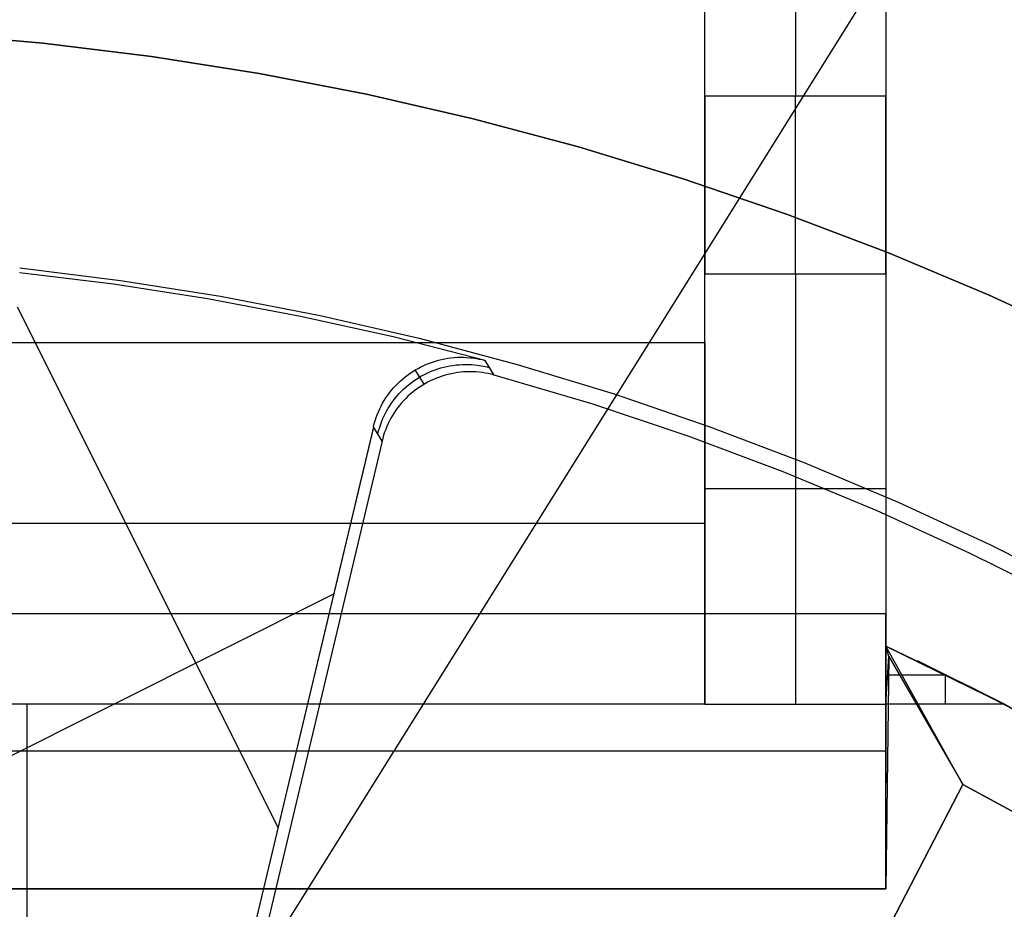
# Model space of a CAD drawing. Header units: millimetres. Extents: x 6038 to 7358, y -8545 to -7225.
# Tile 156 of 256: x 6702 to 6713, y -7859 to -7850. Entities that reach past the tile are written whole.
import ezdxf

# ---------------------------------------------------------------- set-up
doc = ezdxf.new("R2010")
doc.units = ezdxf.units.MM
doc.layers.add('color', color=7, linetype='Continuous')
doc.layers.add('luz', color=7, linetype='Continuous')

msp = doc.modelspace()

# ---------------------------------------------------------------- linework, layer by layer
at = {"color": 7, "true_color": 0xffffff}
for p, q in [((6711.316, -7830.167, 261.059), (6711.316, -7856.167, 261.059)), ((6711.316, -7830.167, 261.059), (6711.316, -7856.167, 261.059)), ((6709.316, -7853.167, 258.059), (6709.316, -7841.167, 258.059)), ((6709.316, -7853.167, 258.059), (6709.316, -7841.167, 258.059)), ((6709.316, -7850.442, 238.059), (6709.316, -7845.167, 238.059)), ((6709.316, -7850.442, 238.059), (6709.316, -7845.167, 238.059)), ((6710.316, -7845.167, 238.059), (6710.316, -7850.442, 238.059)), ((6711.316, -7845.167, 238.059), (6711.316, -7850.442, 238.059)), ((6711.316, -7845.167, 238.059), (6711.316, -7850.442, 238.059)), ((6709.316, -7850.442, 238.059), (6709.316, -7850.511, 238.058)), ((6711.316, -7850.442, 238.059), (6709.316, -7850.442, 238.059)), ((6711.316, -7850.442, 238.059), (6709.316, -7850.442, 238.059)), ((6709.316, -7850.442, 238.059), (6709.316, -7850.511, 238.058)), ((6710.316, -7850.511, 238.058), (6710.316, -7850.442, 238.059)), ((6711.316, -7850.511, 238.058), (6711.316, -7850.442, 238.059)), ((6711.316, -7850.511, 238.058), (6711.316, -7850.442, 238.059)), ((6709.316, -7850.511, 238.058), (6709.316, -7850.58, 238.055)), ((6709.316, -7850.511, 238.058), (6709.316, -7850.58, 238.055)), ((6709.316, -7850.58, 238.055), (6709.316, -7850.648, 238.049)), ((6709.316, -7850.58, 238.055), (6709.316, -7850.648, 238.049)), ((6710.316, -7850.58, 238.055), (6710.316, -7850.511, 238.058)), ((6710.316, -7850.648, 238.049), (6710.316, -7850.58, 238.055)), ((6711.316, -7850.58, 238.055), (6711.316, -7850.511, 238.058)), ((6711.316, -7850.58, 238.055), (6711.316, -7850.511, 238.058)), ((6711.316, -7850.648, 238.049), (6711.316, -7850.58, 238.055)), ((6711.316, -7850.648, 238.049), (6711.316, -7850.58, 238.055)), ((6709.316, -7850.648, 238.049), (6709.316, -7850.717, 238.04)), ((6709.316, -7850.648, 238.049), (6709.316, -7850.717, 238.04)), ((6710.316, -7850.717, 238.04), (6710.316, -7850.648, 238.049)), ((6711.316, -7850.717, 238.04), (6711.316, -7850.648, 238.049)), ((6711.316, -7850.717, 238.04), (6711.316, -7850.648, 238.049)), ((6709.316, -7850.717, 238.04), (6709.316, -7850.785, 238.03)), ((6709.316, -7850.717, 238.04), (6709.316, -7850.785, 238.03)), ((6709.316, -7850.785, 238.03), (6709.316, -7850.853, 238.017)), ((6709.316, -7850.785, 238.03), (6709.316, -7850.853, 238.017)), ((6710.316, -7850.785, 238.03), (6710.316, -7850.717, 238.04)), ((6710.316, -7850.853, 238.017), (6710.316, -7850.785, 238.03)), ((6711.316, -7850.785, 238.03), (6711.316, -7850.717, 238.04)), ((6711.316, -7850.785, 238.03), (6711.316, -7850.717, 238.04)), ((6711.316, -7850.853, 238.017), (6711.316, -7850.785, 238.03)), ((6711.316, -7850.853, 238.017), (6711.316, -7850.785, 238.03)), ((6709.316, -7850.853, 238.017), (6709.316, -7850.92, 238.002)), ((6709.316, -7850.853, 238.017), (6709.316, -7850.92, 238.002)), ((6710.316, -7850.92, 238.002), (6710.316, -7850.853, 238.017)), ((6711.316, -7850.92, 238.002), (6711.316, -7850.853, 238.017)), ((6711.316, -7850.92, 238.002), (6711.316, -7850.853, 238.017)), ((6709.316, -7850.92, 238.002), (6709.316, -7850.986, 237.984)), ((6709.316, -7850.92, 238.002), (6709.316, -7850.986, 237.984)), ((6709.316, -7850.986, 237.984), (6709.316, -7851.052, 237.964)), ((6709.316, -7850.986, 237.984), (6709.316, -7851.052, 237.964)), ((6710.316, -7850.986, 237.984), (6710.316, -7850.92, 238.002)), ((6710.316, -7851.052, 237.964), (6710.316, -7850.986, 237.984)), ((6711.316, -7850.986, 237.984), (6711.316, -7850.92, 238.002)), ((6711.316, -7850.986, 237.984), (6711.316, -7850.92, 238.002)), ((6711.316, -7851.052, 237.964), (6711.316, -7850.986, 237.984)), ((6711.316, -7851.052, 237.964), (6711.316, -7850.986, 237.984)), ((6709.316, -7851.052, 237.964), (6709.316, -7851.118, 237.942)), ((6709.316, -7851.052, 237.964), (6709.316, -7851.118, 237.942)), ((6709.316, -7851.118, 237.942), (6709.316, -7851.182, 237.918)), ((6709.316, -7851.118, 237.942), (6709.316, -7851.182, 237.918)), ((6710.316, -7851.118, 237.942), (6710.316, -7851.052, 237.964)), ((6710.316, -7851.182, 237.918), (6710.316, -7851.118, 237.942)), ((6711.316, -7851.118, 237.942), (6711.316, -7851.052, 237.964)), ((6711.316, -7851.118, 237.942), (6711.316, -7851.052, 237.964)), ((6711.316, -7851.182, 237.918), (6711.316, -7851.118, 237.942)), ((6711.316, -7851.182, 237.918), (6711.316, -7851.118, 237.942)), ((6709.316, -7851.182, 237.918), (6709.316, -7851.246, 237.891)), ((6709.316, -7851.182, 237.918), (6709.316, -7851.246, 237.891)), ((6710.316, -7851.246, 237.891), (6710.316, -7851.182, 237.918)), ((6711.316, -7851.246, 237.891), (6711.316, -7851.182, 237.918)), ((6711.316, -7851.246, 237.891), (6711.316, -7851.182, 237.918)), ((6709.316, -7851.246, 237.891), (6709.316, -7851.308, 237.862)), ((6709.316, -7851.246, 237.891), (6709.316, -7851.308, 237.862)), ((6709.316, -7851.308, 237.862), (6709.316, -7851.37, 237.831)), ((6709.316, -7851.308, 237.862), (6709.316, -7851.37, 237.831)), ((6710.316, -7851.308, 237.862), (6710.316, -7851.246, 237.891)), ((6710.316, -7851.37, 237.831), (6710.316, -7851.308, 237.862)), ((6711.316, -7851.308, 237.862), (6711.316, -7851.246, 237.891)), ((6711.316, -7851.308, 237.862), (6711.316, -7851.246, 237.891)), ((6711.316, -7851.37, 237.831), (6711.316, -7851.308, 237.862)), ((6711.316, -7851.37, 237.831), (6711.316, -7851.308, 237.862)), ((6709.316, -7851.37, 237.831), (6709.316, -7851.43, 237.798)), ((6709.316, -7851.37, 237.831), (6709.316, -7851.43, 237.798)), ((6709.316, -7851.43, 237.798), (6709.316, -7851.49, 237.763)), ((6709.316, -7851.43, 237.798), (6709.316, -7851.49, 237.763)), ((6710.316, -7851.43, 237.798), (6710.316, -7851.37, 237.831)), ((6710.316, -7851.49, 237.763), (6710.316, -7851.43, 237.798)), ((6711.316, -7851.43, 237.798), (6711.316, -7851.37, 237.831)), ((6711.316, -7851.43, 237.798), (6711.316, -7851.37, 237.831)), ((6711.316, -7851.49, 237.763), (6711.316, -7851.43, 237.798)), ((6711.316, -7851.49, 237.763), (6711.316, -7851.43, 237.798)), ((6709.316, -7851.49, 237.763), (6709.316, -7851.548, 237.726)), ((6709.316, -7851.49, 237.763), (6709.316, -7851.548, 237.726)), ((6709.316, -7851.548, 237.726), (6709.316, -7851.604, 237.687)), ((6709.316, -7851.548, 237.726), (6709.316, -7851.604, 237.687)), ((6710.316, -7851.548, 237.726), (6710.316, -7851.49, 237.763)), ((6710.316, -7851.604, 237.687), (6710.316, -7851.548, 237.726)), ((6711.316, -7851.548, 237.726), (6711.316, -7851.49, 237.763)), ((6711.316, -7851.548, 237.726), (6711.316, -7851.49, 237.763)), ((6711.316, -7851.604, 237.687), (6711.316, -7851.548, 237.726)), ((6711.316, -7851.604, 237.687), (6711.316, -7851.548, 237.726)), ((6709.316, -7851.604, 237.687), (6709.316, -7851.66, 237.646)), ((6709.316, -7851.604, 237.687), (6709.316, -7851.66, 237.646)), ((6709.316, -7851.66, 237.646), (6709.316, -7851.714, 237.603)), ((6709.316, -7851.66, 237.646), (6709.316, -7851.714, 237.603)), ((6710.316, -7851.66, 237.646), (6710.316, -7851.604, 237.687)), ((6710.316, -7851.714, 237.603), (6710.316, -7851.66, 237.646)), ((6711.316, -7851.66, 237.646), (6711.316, -7851.604, 237.687)), ((6711.316, -7851.66, 237.646), (6711.316, -7851.604, 237.687)), ((6711.316, -7851.714, 237.603), (6711.316, -7851.66, 237.646)), ((6711.316, -7851.714, 237.603), (6711.316, -7851.66, 237.646)), ((6709.316, -7851.714, 237.603), (6709.316, -7851.766, 237.559)), ((6709.316, -7851.714, 237.603), (6709.316, -7851.766, 237.559)), ((6709.316, -7851.766, 237.559), (6709.316, -7851.817, 237.512)), ((6709.316, -7851.766, 237.559), (6709.316, -7851.817, 237.512)), ((6710.316, -7851.766, 237.559), (6710.316, -7851.714, 237.603)), ((6710.316, -7851.817, 237.512), (6710.316, -7851.766, 237.559)), ((6711.316, -7851.766, 237.559), (6711.316, -7851.714, 237.603)), ((6711.316, -7851.766, 237.559), (6711.316, -7851.714, 237.603)), ((6711.316, -7851.817, 237.512), (6711.316, -7851.766, 237.559)), ((6711.316, -7851.817, 237.512), (6711.316, -7851.766, 237.559)), ((6709.316, -7851.817, 237.512), (6709.316, -7851.866, 237.464)), ((6709.316, -7851.817, 237.512), (6709.316, -7851.866, 237.464)), ((6709.316, -7851.866, 237.464), (6709.316, -7851.914, 237.414)), ((6709.316, -7851.866, 237.464), (6709.316, -7851.914, 237.414)), ((6710.316, -7851.866, 237.464), (6710.316, -7851.817, 237.512)), ((6710.316, -7851.914, 237.414), (6710.316, -7851.866, 237.464)), ((6711.316, -7851.866, 237.464), (6711.316, -7851.817, 237.512)), ((6711.316, -7851.866, 237.464), (6711.316, -7851.817, 237.512)), ((6711.316, -7851.914, 237.414), (6711.316, -7851.866, 237.464)), ((6711.316, -7851.914, 237.414), (6711.316, -7851.866, 237.464)), ((6709.316, -7851.914, 237.414), (6709.316, -7851.959, 237.362)), ((6709.316, -7851.914, 237.414), (6709.316, -7851.959, 237.362)), ((6709.316, -7851.959, 237.362), (6709.316, -7852.003, 237.309)), ((6709.316, -7851.959, 237.362), (6709.316, -7852.003, 237.309)), ((6710.316, -7851.959, 237.362), (6710.316, -7851.914, 237.414)), ((6710.316, -7852.003, 237.309), (6710.316, -7851.959, 237.362)), ((6711.316, -7851.959, 237.362), (6711.316, -7851.914, 237.414)), ((6711.316, -7851.959, 237.362), (6711.316, -7851.914, 237.414)), ((6711.316, -7852.003, 237.309), (6711.316, -7851.959, 237.362)), ((6711.316, -7852.003, 237.309), (6711.316, -7851.959, 237.362)), ((6709.316, -7852.003, 237.309), (6709.316, -7852.046, 237.255)), ((6709.316, -7852.003, 237.309), (6709.316, -7852.046, 237.255)), ((6709.316, -7852.046, 237.255), (6709.316, -7852.086, 237.199)), ((6709.316, -7852.046, 237.255), (6709.316, -7852.086, 237.199)), ((6709.316, -7852.086, 237.199), (6709.316, -7852.124, 237.142)), ((6709.316, -7852.086, 237.199), (6709.316, -7852.124, 237.142)), ((6710.316, -7852.046, 237.255), (6710.316, -7852.003, 237.309)), ((6710.316, -7852.086, 237.199), (6710.316, -7852.046, 237.255)), ((6710.316, -7852.124, 237.142), (6710.316, -7852.086, 237.199)), ((6711.316, -7852.046, 237.255), (6711.316, -7852.003, 237.309)), ((6711.316, -7852.046, 237.255), (6711.316, -7852.003, 237.309)), ((6711.316, -7852.086, 237.199), (6711.316, -7852.046, 237.255)), ((6711.316, -7852.086, 237.199), (6711.316, -7852.046, 237.255)), ((6711.316, -7852.124, 237.142), (6711.316, -7852.086, 237.199)), ((6711.316, -7852.124, 237.142), (6711.316, -7852.086, 237.199)), ((6709.316, -7852.124, 237.142), (6709.316, -7852.16, 237.083)), ((6709.316, -7852.124, 237.142), (6709.316, -7852.16, 237.083)), ((6709.316, -7852.16, 237.083), (6709.316, -7852.195, 237.023)), ((6709.316, -7852.16, 237.083), (6709.316, -7852.195, 237.023)), ((6709.316, -7852.195, 237.023), (6709.316, -7852.227, 236.962)), ((6709.316, -7852.195, 237.023), (6709.316, -7852.227, 236.962)), ((6710.316, -7852.16, 237.083), (6710.316, -7852.124, 237.142)), ((6710.316, -7852.195, 237.023), (6710.316, -7852.16, 237.083)), ((6710.316, -7852.227, 236.962), (6710.316, -7852.195, 237.023)), ((6711.316, -7852.16, 237.083), (6711.316, -7852.124, 237.142)), ((6711.316, -7852.16, 237.083), (6711.316, -7852.124, 237.142)), ((6711.316, -7852.195, 237.023), (6711.316, -7852.16, 237.083)), ((6711.316, -7852.195, 237.023), (6711.316, -7852.16, 237.083)), ((6711.316, -7852.227, 236.962), (6711.316, -7852.195, 237.023)), ((6711.316, -7852.227, 236.962), (6711.316, -7852.195, 237.023)), ((6709.316, -7852.227, 236.962), (6709.316, -7852.257, 236.9)), ((6709.316, -7852.227, 236.962), (6709.316, -7852.257, 236.9)), ((6709.316, -7852.257, 236.9), (6709.316, -7852.285, 236.837)), ((6709.316, -7852.257, 236.9), (6709.316, -7852.285, 236.837)), ((6709.316, -7852.285, 236.837), (6709.316, -7852.31, 236.774)), ((6709.316, -7852.285, 236.837), (6709.316, -7852.31, 236.774)), ((6709.316, -7852.31, 236.774), (6709.316, -7852.334, 236.709)), ((6709.316, -7852.31, 236.774), (6709.316, -7852.334, 236.709)), ((6710.316, -7852.257, 236.9), (6710.316, -7852.227, 236.962)), ((6710.316, -7852.285, 236.837), (6710.316, -7852.257, 236.9)), ((6710.316, -7852.31, 236.774), (6710.316, -7852.285, 236.837)), ((6710.316, -7852.334, 236.709), (6710.316, -7852.31, 236.774)), ((6711.316, -7852.257, 236.9), (6711.316, -7852.227, 236.962)), ((6711.316, -7852.257, 236.9), (6711.316, -7852.227, 236.962)), ((6711.316, -7852.285, 236.837), (6711.316, -7852.257, 236.9)), ((6711.316, -7852.285, 236.837), (6711.316, -7852.257, 236.9)), ((6711.316, -7852.31, 236.774), (6711.316, -7852.285, 236.837)), ((6711.316, -7852.31, 236.774), (6711.316, -7852.285, 236.837)), ((6711.316, -7852.334, 236.709), (6711.316, -7852.31, 236.774)), ((6711.316, -7852.334, 236.709), (6711.316, -7852.31, 236.774)), ((6709.316, -7852.334, 236.709), (6709.316, -7852.355, 236.643)), ((6709.316, -7852.334, 236.709), (6709.316, -7852.355, 236.643)), ((6709.316, -7852.355, 236.643), (6709.316, -7852.374, 236.577)), ((6709.316, -7852.355, 236.643), (6709.316, -7852.374, 236.577)), ((6709.316, -7852.374, 236.577), (6709.316, -7852.391, 236.51)), ((6709.316, -7852.374, 236.577), (6709.316, -7852.391, 236.51)), ((6709.316, -7852.391, 236.51), (6709.316, -7852.405, 236.443)), ((6709.316, -7852.391, 236.51), (6709.316, -7852.405, 236.443)), ((6709.316, -7852.405, 236.443), (6711.316, -7852.405, 236.443)), ((6709.316, -7857.167, 212.059), (6709.316, -7852.405, 236.443)), ((6709.316, -7852.405, 236.443), (6711.316, -7852.405, 236.443)), ((6709.316, -7857.167, 212.059), (6709.316, -7852.405, 236.443)), ((6710.316, -7852.355, 236.643), (6710.316, -7852.334, 236.709)), ((6710.316, -7852.374, 236.577), (6710.316, -7852.355, 236.643)), ((6710.316, -7852.391, 236.51), (6710.316, -7852.374, 236.577)), ((6710.316, -7852.405, 236.443), (6710.316, -7852.391, 236.51)), ((6710.316, -7852.405, 236.443), (6710.316, -7857.167, 212.059)), ((6711.316, -7852.355, 236.643), (6711.316, -7852.334, 236.709)), ((6711.316, -7852.355, 236.643), (6711.316, -7852.334, 236.709)), ((6711.316, -7852.374, 236.577), (6711.316, -7852.355, 236.643)), ((6711.316, -7852.374, 236.577), (6711.316, -7852.355, 236.643)), ((6711.316, -7852.391, 236.51), (6711.316, -7852.374, 236.577)), ((6711.316, -7852.391, 236.51), (6711.316, -7852.374, 236.577)), ((6711.316, -7852.379, 236.559), (6711.316, -7858.036, 236.559)), ((6711.316, -7852.405, 236.443), (6711.316, -7852.391, 236.51)), ((6711.316, -7852.405, 236.443), (6711.316, -7852.391, 236.51)), ((6711.316, -7852.405, 236.443), (6711.316, -7857.167, 212.059)), ((6711.316, -7852.405, 236.443), (6711.316, -7857.167, 212.059)), ((6709.316, -7855.167, 235.059), (6709.316, -7852.675, 235.059)), ((6687.316, -7853.167, 258.059), (6709.316, -7853.167, 258.059)), ((6687.316, -7853.167, 258.059), (6709.316, -7853.167, 258.059)), ((6709.316, -7853.167, 258.059), (6709.316, -7857.167, 212.059)), ((6709.316, -7853.167, 258.059), (6709.316, -7857.167, 212.059)), ((6711.316, -7854.786, 224.251), (6709.316, -7854.786, 224.251)), ((6709.316, -7855.167, 235.059), (6687.316, -7855.167, 235.059)), ((6711.316, -7856.167, 258.059), (6685.316, -7856.167, 258.059)), ((6711.316, -7856.167, 258.059), (6685.316, -7856.167, 258.059)), ((6711.316, -7856.167, 261.059), (6685.316, -7856.167, 261.059)), ((6711.316, -7856.167, 259.559), (6685.316, -7856.167, 259.559)), ((6711.316, -7856.167, 261.059), (6685.316, -7856.167, 261.059)), ((6711.316, -7859.21, 223.059), (6711.316, -7856.167, 258.059)), ((6711.316, -7856.167, 258.059), (6711.316, -7856.167, 261.059)), ((6711.316, -7859.21, 223.059), (6711.316, -7856.167, 258.059)), ((6711.316, -7856.167, 258.059), (6711.316, -7856.167, 261.059)), ((6711.35, -7856.641, 218.061), (6711.316, -7856.524, 219.448)), ((6711.316, -7856.524, 219.448), (6712.625, -7857.167, 212.059)), ((6711.35, -7856.641, 218.061), (6711.316, -7856.524, 219.448)), ((6712.169, -7858.056, 223.059), (6711.316, -7856.524, 223.059)), ((6711.316, -7856.524, 223.059), (6711.316, -7856.524, 219.448)), ((6712.169, -7858.056, 220.559), (6711.316, -7856.524, 220.559)), ((6712.169, -7858.056, 223.059), (6711.316, -7856.524, 223.059)), ((6712.279, -7856.989, 223.059), (6711.316, -7856.524, 223.059)), ((6711.316, -7856.524, 219.448), (6712.625, -7857.167, 212.059)), ((6711.316, -7856.524, 223.059), (6711.316, -7856.524, 219.448)), ((6712.279, -7856.989, 223.059), (6711.316, -7856.524, 223.059)), ((6711.316, -7857.167, 212.059), (6711.35, -7856.641, 218.061)), ((6711.35, -7856.641, 218.061), (6711.316, -7859.21, 218.059)), ((6711.316, -7857.167, 212.059), (6711.35, -7856.641, 218.061)), ((6711.35, -7856.641, 218.061), (6711.316, -7859.21, 218.059)), ((6711.35, -7856.641, 218.061), (6712.169, -7858.056, 218.059)), ((6711.35, -7856.641, 218.061), (6712.169, -7858.056, 218.059)), ((6712.627, -7857.167, 217.559), (6711.666, -7856.688, 217.559)), ((6711.99, -7856.845, 215.754), (6711.337, -7856.845, 215.754)), ((6711.971, -7856.836, 215.864), (6711.971, -7857.167, 212.059)), ((6713.225, -7857.487, 223.059), (6712.279, -7856.989, 223.059)), ((6713.225, -7857.487, 223.059), (6712.279, -7856.989, 223.059)), ((6709.316, -7857.167, 212.059), (6687.316, -7857.167, 212.059)), ((6709.316, -7857.167, 212.059), (6687.316, -7857.167, 212.059)), ((6701.816, -7857.167, 212.059), (6701.816, -7861.934, 212.059)), ((6709.316, -7857.167, 212.059), (6711.316, -7857.167, 212.059)), ((6709.316, -7857.167, 212.059), (6711.316, -7857.167, 212.059)), ((6712.625, -7857.167, 212.059), (6711.316, -7857.167, 212.059)), ((6712.625, -7857.167, 212.059), (6711.316, -7857.167, 212.059)), ((6713.569, -7857.679, 212.059), (6712.625, -7857.167, 212.059)), ((6713.569, -7857.679, 212.059), (6712.625, -7857.167, 212.059)), ((6711.743, -7857.29, 223.059), (6711.743, -7857.29, 218.06)), ((6711.316, -7857.688, 240.559), (6685.316, -7857.688, 240.559)), ((6712.169, -7858.056, 218.059), (6710.322, -7861.604, 218.059)), ((6710.322, -7861.604, 216.059), (6712.169, -7858.056, 216.059)), ((6712.169, -7858.056, 217.059), (6710.322, -7861.604, 217.059)), ((6712.169, -7858.056, 218.059), (6710.322, -7861.604, 218.059)), ((6712.169, -7858.056, 218.059), (6712.169, -7858.056, 223.059)), ((6712.169, -7858.056, 216.059), (6712.169, -7858.056, 218.059)), ((6712.169, -7858.056, 218.059), (6712.169, -7858.056, 223.059)), ((6712.169, -7858.056, 216.059), (6712.169, -7858.056, 218.059)), ((6713.082, -7858.552, 216.059), (6712.169, -7858.056, 216.059)), ((6712.169, -7858.056, 223.059), (6713.082, -7858.552, 223.059)), ((6712.169, -7858.056, 219.559), (6713.082, -7858.552, 219.559)), ((6712.169, -7858.056, 223.059), (6712.169, -7858.056, 216.059)), ((6712.169, -7858.056, 223.059), (6713.082, -7858.552, 223.059)), ((6685.316, -7859.21, 218.059), (6711.316, -7859.21, 218.059)), ((6711.316, -7859.21, 223.059), (6685.316, -7859.21, 223.059)), ((6711.316, -7859.21, 220.559), (6685.316, -7859.21, 220.559)), ((6711.316, -7859.21, 223.059), (6685.316, -7859.21, 223.059)), ((6685.316, -7859.21, 218.059), (6711.316, -7859.21, 218.059)), ((6711.316, -7859.21, 218.059), (6711.316, -7859.21, 223.059)), ((6711.316, -7859.21, 218.059), (6711.316, -7859.21, 223.059))]:
    msp.add_line(p, q, dxfattribs=at)
at = {"layer": 'color', "color": 254, "true_color": 0xcad1ee}
for p, q in [((6701.994, -7849.855, 30.3), (6700.791, -7849.75, 30.3)), ((6700.791, -7849.75, 38.6), (6701.994, -7849.855, 38.6)), ((6701.994, -7849.855, 34.45), (6700.791, -7849.75, 34.45)), ((6700.791, -7849.75, 38.6), (6701.994, -7849.855, 38.6)), ((6701.994, -7849.855, 30.3), (6700.791, -7849.75, 30.3)), ((6703.194, -7850.003, 30.3), (6701.994, -7849.855, 30.3)), ((6701.994, -7849.855, 38.6), (6703.194, -7850.003, 38.6)), ((6703.194, -7850.003, 34.45), (6701.994, -7849.855, 34.45)), ((6701.994, -7849.855, 38.6), (6703.194, -7850.003, 38.6)), ((6703.194, -7850.003, 30.3), (6701.994, -7849.855, 30.3)), ((6704.387, -7850.192, 30.3), (6703.194, -7850.003, 30.3)), ((6703.194, -7850.003, 38.6), (6704.387, -7850.192, 38.6)), ((6704.387, -7850.192, 34.45), (6703.194, -7850.003, 34.45)), ((6703.194, -7850.003, 38.6), (6704.387, -7850.192, 38.6)), ((6704.387, -7850.192, 30.3), (6703.194, -7850.003, 30.3)), ((6705.573, -7850.421, 30.3), (6704.387, -7850.192, 30.3)), ((6704.387, -7850.192, 38.6), (6705.573, -7850.421, 38.6)), ((6705.573, -7850.421, 34.45), (6704.387, -7850.192, 34.45)), ((6704.387, -7850.192, 38.6), (6705.573, -7850.421, 38.6)), ((6705.573, -7850.421, 30.3), (6704.387, -7850.192, 30.3)), ((6706.751, -7850.692, 30.3), (6705.573, -7850.421, 30.3)), ((6705.573, -7850.421, 38.6), (6706.751, -7850.692, 38.6)), ((6706.751, -7850.692, 34.45), (6705.573, -7850.421, 34.45)), ((6705.573, -7850.421, 38.6), (6706.751, -7850.692, 38.6)), ((6706.751, -7850.692, 30.3), (6705.573, -7850.421, 30.3)), ((6707.918, -7851.003, 30.3), (6706.751, -7850.692, 30.3)), ((6706.751, -7850.692, 38.6), (6707.918, -7851.003, 38.6)), ((6707.918, -7851.003, 34.45), (6706.751, -7850.692, 34.45)), ((6706.751, -7850.692, 38.6), (6707.918, -7851.003, 38.6)), ((6707.918, -7851.003, 30.3), (6706.751, -7850.692, 30.3)), ((6709.074, -7851.354, 30.3), (6707.918, -7851.003, 30.3)), ((6707.918, -7851.003, 38.6), (6709.074, -7851.354, 38.6)), ((6709.074, -7851.354, 34.45), (6707.918, -7851.003, 34.45)), ((6707.918, -7851.003, 38.6), (6709.074, -7851.354, 38.6)), ((6709.074, -7851.354, 30.3), (6707.918, -7851.003, 30.3)), ((6710.218, -7851.745, 30.3), (6709.074, -7851.354, 30.3)), ((6709.074, -7851.354, 38.6), (6710.218, -7851.745, 38.6)), ((6710.218, -7851.745, 34.45), (6709.074, -7851.354, 34.45)), ((6709.074, -7851.354, 38.6), (6710.218, -7851.745, 38.6)), ((6710.218, -7851.745, 30.3), (6709.074, -7851.354, 30.3)), ((6711.347, -7852.175, 30.3), (6710.218, -7851.745, 30.3)), ((6710.218, -7851.745, 38.6), (6711.347, -7852.175, 38.6)), ((6711.347, -7852.175, 34.45), (6710.218, -7851.745, 34.45)), ((6710.218, -7851.745, 38.6), (6711.347, -7852.175, 38.6)), ((6711.347, -7852.175, 30.3), (6710.218, -7851.745, 30.3)), ((6712.46, -7852.644, 30.3), (6711.347, -7852.175, 30.3)), ((6711.347, -7852.175, 38.6), (6712.46, -7852.644, 38.6)), ((6712.46, -7852.644, 34.45), (6711.347, -7852.175, 34.45)), ((6711.347, -7852.175, 38.6), (6712.46, -7852.644, 38.6)), ((6712.46, -7852.644, 30.3), (6711.347, -7852.175, 30.3)), ((6702.776, -7852.522, 35.6), (6701.734, -7852.394, 35.6)), ((6702.776, -7852.522, 35.6), (6701.734, -7852.394, 35.6)), ((6701.737, -7852.342, 38.6), (6702.85, -7852.479, 38.6)), ((6701.737, -7852.342, 38.6), (6702.85, -7852.479, 38.6)), ((6703.813, -7852.682, 35.6), (6702.776, -7852.522, 35.6)), ((6703.813, -7852.682, 35.6), (6702.776, -7852.522, 35.6)), ((6702.85, -7852.479, 38.6), (6703.958, -7852.655, 38.6)), ((6702.85, -7852.479, 38.6), (6703.958, -7852.655, 38.6)), ((6713.557, -7853.151, 30.3), (6712.46, -7852.644, 30.3)), ((6712.46, -7852.644, 38.6), (6713.557, -7853.151, 38.6)), ((6713.557, -7853.151, 34.45), (6712.46, -7852.644, 34.45)), ((6712.46, -7852.644, 38.6), (6713.557, -7853.151, 38.6)), ((6713.557, -7853.151, 30.3), (6712.46, -7852.644, 30.3)), ((6704.844, -7852.877, 35.6), (6703.813, -7852.682, 35.6)), ((6704.844, -7852.877, 35.6), (6703.813, -7852.682, 35.6)), ((6703.958, -7852.655, 38.6), (6705.059, -7852.868, 38.6)), ((6703.958, -7852.655, 38.6), (6705.059, -7852.868, 38.6)), ((6704.595, -7858.531, 35.6), (6701.711, -7852.777, 35.6)), ((6705.059, -7852.868, 38.6), (6706.153, -7853.119, 38.6)), ((6705.059, -7852.868, 38.6), (6706.153, -7853.119, 38.6)), ((6705.869, -7853.104, 35.6), (6704.844, -7852.877, 35.6)), ((6705.869, -7853.104, 35.6), (6704.844, -7852.877, 35.6)), ((6706.886, -7853.365, 35.6), (6705.869, -7853.104, 35.6)), ((6706.886, -7853.365, 35.6), (6705.869, -7853.104, 35.6)), ((6706.153, -7853.119, 38.6), (6707.237, -7853.408, 38.6)), ((6706.153, -7853.119, 38.6), (6707.237, -7853.408, 38.6)), ((6706.205, -7853.42, 35.6), (6706.237, -7853.407, 35.6)), ((6706.205, -7853.42, 35.6), (6706.237, -7853.407, 35.6)), ((6706.237, -7853.407, 35.6), (6706.269, -7853.394, 35.6)), ((6706.237, -7853.407, 35.6), (6706.269, -7853.394, 35.6)), ((6706.269, -7853.394, 35.6), (6706.302, -7853.382, 35.6)), ((6706.269, -7853.394, 35.6), (6706.302, -7853.382, 35.6)), ((6706.302, -7853.382, 35.6), (6706.335, -7853.371, 35.6)), ((6706.302, -7853.382, 35.6), (6706.335, -7853.371, 35.6)), ((6706.335, -7853.371, 35.6), (6706.369, -7853.362, 35.6)), ((6706.335, -7853.371, 35.6), (6706.369, -7853.362, 35.6)), ((6706.369, -7853.362, 35.6), (6706.403, -7853.354, 35.6)), ((6706.369, -7853.362, 35.6), (6706.403, -7853.354, 35.6)), ((6706.403, -7853.354, 35.6), (6706.437, -7853.347, 35.6)), ((6706.403, -7853.354, 35.6), (6706.437, -7853.347, 35.6)), ((6706.437, -7853.347, 35.6), (6706.471, -7853.341, 35.6)), ((6706.437, -7853.347, 35.6), (6706.471, -7853.341, 35.6)), ((6706.471, -7853.341, 35.6), (6706.506, -7853.336, 35.6)), ((6706.471, -7853.341, 35.6), (6706.506, -7853.336, 35.6)), ((6706.506, -7853.336, 35.6), (6706.541, -7853.333, 35.6)), ((6706.506, -7853.336, 35.6), (6706.541, -7853.333, 35.6)), ((6706.541, -7853.333, 35.6), (6706.575, -7853.33, 35.6)), ((6706.541, -7853.333, 35.6), (6706.575, -7853.33, 35.6)), ((6706.563, -7853.415, 31.898), (6706.597, -7853.412, 31.899)), ((6706.575, -7853.33, 35.6), (6706.61, -7853.329, 35.6)), ((6706.575, -7853.33, 35.6), (6706.61, -7853.329, 35.6)), ((6706.597, -7853.412, 31.899), (6706.631, -7853.41, 31.899)), ((6706.61, -7853.329, 35.6), (6706.645, -7853.33, 35.6)), ((6706.61, -7853.329, 35.6), (6706.645, -7853.33, 35.6)), ((6706.631, -7853.41, 31.899), (6706.665, -7853.409, 31.9)), ((6706.645, -7853.33, 35.6), (6706.68, -7853.331, 35.6)), ((6706.645, -7853.33, 35.6), (6706.68, -7853.331, 35.6)), ((6706.665, -7853.409, 31.9), (6706.699, -7853.41, 31.9)), ((6706.68, -7853.331, 35.6), (6706.715, -7853.334, 35.6)), ((6706.68, -7853.331, 35.6), (6706.715, -7853.334, 35.6)), ((6706.699, -7853.41, 31.9), (6706.733, -7853.411, 31.901)), ((6706.715, -7853.334, 35.6), (6706.749, -7853.337, 35.6)), ((6706.715, -7853.334, 35.6), (6706.749, -7853.337, 35.6)), ((6706.733, -7853.411, 31.901), (6706.768, -7853.414, 31.901)), ((6706.749, -7853.337, 35.6), (6706.784, -7853.342, 35.6)), ((6706.749, -7853.337, 35.6), (6706.784, -7853.342, 35.6)), ((6706.784, -7853.342, 35.6), (6706.818, -7853.349, 35.6)), ((6706.784, -7853.342, 35.6), (6706.818, -7853.349, 35.6)), ((6706.818, -7853.349, 35.6), (6706.852, -7853.356, 35.6)), ((6706.818, -7853.349, 35.6), (6706.852, -7853.356, 35.6)), ((6706.852, -7853.356, 35.6), (6706.886, -7853.365, 35.6)), ((6706.852, -7853.356, 35.6), (6706.886, -7853.365, 35.6)), ((6706.985, -7853.526, 28.2), (6706.886, -7853.365, 35.6)), ((6706.985, -7853.526, 28.2), (6706.886, -7853.365, 35.6)), ((6707.237, -7853.408, 38.6), (6708.31, -7853.735, 38.6)), ((6707.237, -7853.408, 38.6), (6708.31, -7853.735, 38.6)), ((6706.025, -7853.527, 35.6), (6706.054, -7853.507, 35.6)), ((6706.025, -7853.527, 35.6), (6706.054, -7853.507, 35.6)), ((6706.054, -7853.507, 35.6), (6706.083, -7853.487, 35.6)), ((6706.054, -7853.507, 35.6), (6706.083, -7853.487, 35.6)), ((6706.083, -7853.487, 35.6), (6706.112, -7853.469, 35.6)), ((6706.083, -7853.487, 35.6), (6706.112, -7853.469, 35.6)), ((6706.112, -7853.469, 35.6), (6706.143, -7853.452, 35.6)), ((6706.112, -7853.469, 35.6), (6706.143, -7853.452, 35.6)), ((6706.209, -7853.628, 28.2), (6706.112, -7853.469, 35.6)), ((6706.143, -7853.452, 35.6), (6706.173, -7853.436, 35.6)), ((6706.143, -7853.452, 35.6), (6706.173, -7853.436, 35.6)), ((6706.173, -7853.436, 35.6), (6706.205, -7853.42, 35.6)), ((6706.173, -7853.436, 35.6), (6706.205, -7853.42, 35.6)), ((6706.205, -7853.524, 31.896), (6706.236, -7853.508, 31.896)), ((6706.236, -7853.508, 31.896), (6706.267, -7853.494, 31.896)), ((6706.267, -7853.494, 31.896), (6706.298, -7853.481, 31.897)), ((6706.298, -7853.481, 31.897), (6706.33, -7853.469, 31.897)), ((6706.33, -7853.469, 31.897), (6706.363, -7853.458, 31.897)), ((6706.363, -7853.458, 31.897), (6706.395, -7853.448, 31.897)), ((6706.395, -7853.448, 31.897), (6706.428, -7853.439, 31.897)), ((6706.428, -7853.439, 31.897), (6706.462, -7853.431, 31.898)), ((6706.477, -7853.519, 28.2), (6706.444, -7853.527, 28.2)), ((6706.477, -7853.519, 28.2), (6706.444, -7853.527, 28.2)), ((6706.462, -7853.431, 31.898), (6706.495, -7853.425, 31.898)), ((6706.511, -7853.511, 28.2), (6706.477, -7853.519, 28.2)), ((6706.511, -7853.511, 28.2), (6706.477, -7853.519, 28.2)), ((6706.495, -7853.425, 31.898), (6706.529, -7853.419, 31.898)), ((6706.544, -7853.504, 28.2), (6706.511, -7853.511, 28.2)), ((6706.544, -7853.504, 28.2), (6706.511, -7853.511, 28.2)), ((6706.529, -7853.419, 31.898), (6706.563, -7853.415, 31.898)), ((6706.578, -7853.499, 28.2), (6706.544, -7853.504, 28.2)), ((6706.578, -7853.499, 28.2), (6706.544, -7853.504, 28.2)), ((6706.612, -7853.495, 28.2), (6706.578, -7853.499, 28.2)), ((6706.612, -7853.495, 28.2), (6706.578, -7853.499, 28.2)), ((6706.646, -7853.492, 28.2), (6706.612, -7853.495, 28.2)), ((6706.646, -7853.492, 28.2), (6706.612, -7853.495, 28.2)), ((6706.68, -7853.49, 28.2), (6706.646, -7853.492, 28.2)), ((6706.68, -7853.49, 28.2), (6706.646, -7853.492, 28.2)), ((6706.714, -7853.489, 28.2), (6706.68, -7853.49, 28.2)), ((6706.714, -7853.489, 28.2), (6706.68, -7853.49, 28.2)), ((6706.749, -7853.49, 28.2), (6706.714, -7853.489, 28.2)), ((6706.749, -7853.49, 28.2), (6706.714, -7853.489, 28.2)), ((6706.783, -7853.492, 28.2), (6706.749, -7853.49, 28.2)), ((6706.783, -7853.492, 28.2), (6706.749, -7853.49, 28.2)), ((6706.768, -7853.414, 31.901), (6706.801, -7853.418, 31.902)), ((6706.817, -7853.494, 28.2), (6706.783, -7853.492, 28.2)), ((6706.817, -7853.494, 28.2), (6706.783, -7853.492, 28.2)), ((6706.801, -7853.418, 31.902), (6706.835, -7853.423, 31.902)), ((6706.851, -7853.498, 28.2), (6706.817, -7853.494, 28.2)), ((6706.851, -7853.498, 28.2), (6706.817, -7853.494, 28.2)), ((6706.835, -7853.423, 31.902), (6706.869, -7853.429, 31.903)), ((6706.885, -7853.504, 28.2), (6706.851, -7853.498, 28.2)), ((6706.885, -7853.504, 28.2), (6706.851, -7853.498, 28.2)), ((6706.869, -7853.429, 31.903), (6706.902, -7853.437, 31.903)), ((6706.918, -7853.51, 28.2), (6706.885, -7853.504, 28.2)), ((6706.918, -7853.51, 28.2), (6706.885, -7853.504, 28.2)), ((6706.902, -7853.437, 31.903), (6706.935, -7853.445, 31.904)), ((6706.952, -7853.517, 28.2), (6706.918, -7853.51, 28.2)), ((6706.952, -7853.517, 28.2), (6706.918, -7853.51, 28.2)), ((6706.985, -7853.526, 28.2), (6706.952, -7853.517, 28.2)), ((6706.985, -7853.526, 28.2), (6706.952, -7853.517, 28.2)), ((6705.895, -7853.643, 35.6), (6705.92, -7853.618, 35.6)), ((6705.895, -7853.643, 35.6), (6705.92, -7853.618, 35.6)), ((6705.92, -7853.618, 35.6), (6705.945, -7853.594, 35.6)), ((6705.92, -7853.618, 35.6), (6705.945, -7853.594, 35.6)), ((6705.945, -7853.594, 35.6), (6705.971, -7853.571, 35.6)), ((6705.945, -7853.594, 35.6), (6705.971, -7853.571, 35.6)), ((6705.971, -7853.571, 35.6), (6705.998, -7853.548, 35.6)), ((6705.971, -7853.571, 35.6), (6705.998, -7853.548, 35.6)), ((6705.998, -7853.548, 35.6), (6706.025, -7853.527, 35.6)), ((6705.998, -7853.548, 35.6), (6706.025, -7853.527, 35.6)), ((6706.035, -7853.637, 31.897), (6706.062, -7853.615, 31.896)), ((6706.062, -7853.615, 31.896), (6706.089, -7853.595, 31.896)), ((6706.089, -7853.595, 31.896), (6706.117, -7853.576, 31.896)), ((6706.117, -7853.576, 31.896), (6706.146, -7853.557, 31.896)), ((6706.146, -7853.557, 31.896), (6706.175, -7853.54, 31.896)), ((6706.175, -7853.54, 31.896), (6706.205, -7853.524, 31.896)), ((6706.224, -7853.619, 28.2), (6706.194, -7853.637, 28.2)), ((6706.224, -7853.619, 28.2), (6706.194, -7853.637, 28.2)), ((6706.254, -7853.603, 28.2), (6706.224, -7853.619, 28.2)), ((6706.254, -7853.603, 28.2), (6706.224, -7853.619, 28.2)), ((6706.284, -7853.588, 28.2), (6706.254, -7853.603, 28.2)), ((6706.284, -7853.588, 28.2), (6706.254, -7853.603, 28.2)), ((6706.315, -7853.574, 28.2), (6706.284, -7853.588, 28.2)), ((6706.315, -7853.574, 28.2), (6706.284, -7853.588, 28.2)), ((6706.347, -7853.56, 28.2), (6706.315, -7853.574, 28.2)), ((6706.347, -7853.56, 28.2), (6706.315, -7853.574, 28.2)), ((6706.379, -7853.548, 28.2), (6706.347, -7853.56, 28.2)), ((6706.379, -7853.548, 28.2), (6706.347, -7853.56, 28.2)), ((6706.411, -7853.537, 28.2), (6706.379, -7853.548, 28.2)), ((6706.411, -7853.537, 28.2), (6706.379, -7853.548, 28.2)), ((6706.444, -7853.527, 28.2), (6706.411, -7853.537, 28.2)), ((6706.444, -7853.527, 28.2), (6706.411, -7853.537, 28.2)), ((6708.063, -7853.846, 28.2), (6706.985, -7853.526, 28.2)), ((6708.063, -7853.846, 28.2), (6706.985, -7853.526, 28.2)), ((6705.807, -7853.75, 35.6), (6705.827, -7853.722, 35.6)), ((6705.807, -7853.75, 35.6), (6705.827, -7853.722, 35.6)), ((6705.827, -7853.722, 35.6), (6705.849, -7853.695, 35.6)), ((6705.827, -7853.722, 35.6), (6705.849, -7853.695, 35.6)), ((6705.849, -7853.695, 35.6), (6705.872, -7853.668, 35.6)), ((6705.849, -7853.695, 35.6), (6705.872, -7853.668, 35.6)), ((6705.872, -7853.668, 35.6), (6705.895, -7853.643, 35.6)), ((6705.872, -7853.668, 35.6), (6705.895, -7853.643, 35.6)), ((6705.913, -7853.756, 31.898), (6705.935, -7853.73, 31.897)), ((6705.935, -7853.73, 31.897), (6705.959, -7853.706, 31.897)), ((6705.959, -7853.706, 31.897), (6705.983, -7853.682, 31.897)), ((6705.983, -7853.682, 31.897), (6706.009, -7853.659, 31.897)), ((6706.009, -7853.659, 31.897), (6706.035, -7853.637, 31.897)), ((6706.057, -7853.738, 28.2), (6706.031, -7853.761, 28.2)), ((6706.057, -7853.738, 28.2), (6706.031, -7853.761, 28.2)), ((6706.083, -7853.716, 28.2), (6706.057, -7853.738, 28.2)), ((6706.083, -7853.716, 28.2), (6706.057, -7853.738, 28.2)), ((6706.11, -7853.695, 28.2), (6706.083, -7853.716, 28.2)), ((6706.11, -7853.695, 28.2), (6706.083, -7853.716, 28.2)), ((6706.137, -7853.675, 28.2), (6706.11, -7853.695, 28.2)), ((6706.137, -7853.675, 28.2), (6706.11, -7853.695, 28.2)), ((6706.165, -7853.655, 28.2), (6706.137, -7853.675, 28.2)), ((6706.165, -7853.655, 28.2), (6706.137, -7853.675, 28.2)), ((6706.194, -7853.637, 28.2), (6706.165, -7853.655, 28.2)), ((6706.194, -7853.637, 28.2), (6706.165, -7853.655, 28.2)), ((6708.31, -7853.735, 38.6), (6709.371, -7854.098, 38.6)), ((6708.31, -7853.735, 38.6), (6709.371, -7854.098, 38.6)), ((6705.734, -7853.869, 35.6), (6705.751, -7853.839, 35.6)), ((6705.734, -7853.869, 35.6), (6705.751, -7853.839, 35.6)), ((6705.751, -7853.839, 35.6), (6705.768, -7853.809, 35.6)), ((6705.751, -7853.839, 35.6), (6705.768, -7853.809, 35.6)), ((6705.768, -7853.809, 35.6), (6705.787, -7853.779, 35.6)), ((6705.768, -7853.809, 35.6), (6705.787, -7853.779, 35.6)), ((6705.787, -7853.779, 35.6), (6705.807, -7853.75, 35.6)), ((6705.787, -7853.779, 35.6), (6705.807, -7853.75, 35.6)), ((6705.831, -7853.865, 31.899), (6705.85, -7853.837, 31.898)), ((6705.85, -7853.837, 31.898), (6705.87, -7853.809, 31.898)), ((6705.87, -7853.809, 31.898), (6705.891, -7853.782, 31.898)), ((6705.891, -7853.782, 31.898), (6705.913, -7853.756, 31.898)), ((6705.96, -7853.835, 28.2), (6705.938, -7853.862, 28.2)), ((6705.96, -7853.835, 28.2), (6705.938, -7853.862, 28.2)), ((6705.983, -7853.81, 28.2), (6705.96, -7853.835, 28.2)), ((6705.983, -7853.81, 28.2), (6705.96, -7853.835, 28.2)), ((6706.007, -7853.785, 28.2), (6705.983, -7853.81, 28.2)), ((6706.007, -7853.785, 28.2), (6705.983, -7853.81, 28.2)), ((6706.031, -7853.761, 28.2), (6706.007, -7853.785, 28.2)), ((6706.031, -7853.761, 28.2), (6706.007, -7853.785, 28.2)), ((6709.128, -7854.203, 28.2), (6708.063, -7853.846, 28.2)), ((6709.128, -7854.203, 28.2), (6708.063, -7853.846, 28.2)), ((6705.691, -7853.965, 35.6), (6705.704, -7853.932, 35.6)), ((6705.691, -7853.965, 35.6), (6705.704, -7853.932, 35.6)), ((6705.704, -7853.932, 35.6), (6705.719, -7853.901, 35.6)), ((6705.704, -7853.932, 35.6), (6705.719, -7853.901, 35.6)), ((6705.719, -7853.901, 35.6), (6705.734, -7853.869, 35.6)), ((6705.719, -7853.901, 35.6), (6705.734, -7853.869, 35.6)), ((6705.764, -7853.985, 31.901), (6705.779, -7853.954, 31.9)), ((6705.779, -7853.954, 31.9), (6705.795, -7853.924, 31.9)), ((6705.795, -7853.924, 31.9), (6705.813, -7853.894, 31.899)), ((6705.813, -7853.894, 31.899), (6705.831, -7853.865, 31.899)), ((6705.878, -7853.945, 28.2), (6705.86, -7853.974, 28.2)), ((6705.878, -7853.945, 28.2), (6705.86, -7853.974, 28.2)), ((6705.897, -7853.916, 28.2), (6705.878, -7853.945, 28.2)), ((6705.897, -7853.916, 28.2), (6705.878, -7853.945, 28.2)), ((6705.917, -7853.889, 28.2), (6705.897, -7853.916, 28.2)), ((6705.917, -7853.889, 28.2), (6705.897, -7853.916, 28.2)), ((6705.938, -7853.862, 28.2), (6705.917, -7853.889, 28.2)), ((6705.938, -7853.862, 28.2), (6705.917, -7853.889, 28.2)), ((6705.649, -7854.098, 35.6), (6705.658, -7854.064, 35.6)), ((6705.649, -7854.098, 35.6), (6705.658, -7854.064, 35.6)), ((6705.658, -7854.064, 35.6), (6705.668, -7854.031, 35.6)), ((6705.658, -7854.064, 35.6), (6705.668, -7854.031, 35.6)), ((6705.668, -7854.031, 35.6), (6705.679, -7853.997, 35.6)), ((6705.668, -7854.031, 35.6), (6705.679, -7853.997, 35.6)), ((6705.679, -7853.997, 35.6), (6705.691, -7853.965, 35.6)), ((6705.679, -7853.997, 35.6), (6705.691, -7853.965, 35.6)), ((6705.726, -7854.079, 31.902), (6705.737, -7854.047, 31.902)), ((6705.737, -7854.047, 31.902), (6705.75, -7854.016, 31.901)), ((6705.75, -7854.016, 31.901), (6705.764, -7853.985, 31.901)), ((6705.812, -7854.064, 28.2), (6705.798, -7854.096, 28.2)), ((6705.812, -7854.064, 28.2), (6705.798, -7854.096, 28.2)), ((6705.827, -7854.034, 28.2), (6705.812, -7854.064, 28.2)), ((6705.827, -7854.034, 28.2), (6705.812, -7854.064, 28.2)), ((6705.843, -7854.003, 28.2), (6705.827, -7854.034, 28.2)), ((6705.843, -7854.003, 28.2), (6705.827, -7854.034, 28.2)), ((6705.86, -7853.974, 28.2), (6705.843, -7854.003, 28.2)), ((6705.86, -7853.974, 28.2), (6705.843, -7854.003, 28.2)), ((6703.412, -7863.516, 35.436), (6705.652, -7854.101, 35.436)), ((6705.649, -7854.098, 35.6), (6703.78, -7861.956, 35.6)), ((6705.649, -7854.098, 35.6), (6703.78, -7861.956, 35.6)), ((6705.744, -7854.258, 28.2), (6705.649, -7854.098, 35.6)), ((6705.744, -7854.258, 28.2), (6705.649, -7854.098, 35.6)), ((6705.697, -7854.178, 31.904), (6705.705, -7854.145, 31.903)), ((6705.705, -7854.145, 31.903), (6705.715, -7854.112, 31.903)), ((6705.715, -7854.112, 31.903), (6705.726, -7854.079, 31.902)), ((6705.773, -7854.159, 28.2), (6705.762, -7854.192, 28.2)), ((6705.773, -7854.159, 28.2), (6705.762, -7854.192, 28.2)), ((6705.785, -7854.127, 28.2), (6705.773, -7854.159, 28.2)), ((6705.785, -7854.127, 28.2), (6705.773, -7854.159, 28.2)), ((6705.798, -7854.096, 28.2), (6705.785, -7854.127, 28.2)), ((6705.798, -7854.096, 28.2), (6705.785, -7854.127, 28.2)), ((6709.371, -7854.098, 38.6), (6710.42, -7854.497, 38.6)), ((6709.371, -7854.098, 38.6), (6710.42, -7854.497, 38.6)), ((6705.744, -7854.258, 28.2), (6703.535, -7863.546, 28.2)), ((6705.744, -7854.258, 28.2), (6703.535, -7863.546, 28.2)), ((6705.753, -7854.225, 28.2), (6705.744, -7854.258, 28.2)), ((6705.753, -7854.225, 28.2), (6705.744, -7854.258, 28.2)), ((6705.762, -7854.192, 28.2), (6705.753, -7854.225, 28.2)), ((6705.762, -7854.192, 28.2), (6705.753, -7854.225, 28.2)), ((6710.181, -7854.598, 28.2), (6709.128, -7854.203, 28.2)), ((6710.181, -7854.598, 28.2), (6709.128, -7854.203, 28.2)), ((6710.42, -7854.497, 38.6), (6711.454, -7854.932, 38.6)), ((6710.42, -7854.497, 38.6), (6711.454, -7854.932, 38.6)), ((6711.22, -7855.028, 28.2), (6710.181, -7854.598, 28.2)), ((6711.22, -7855.028, 28.2), (6710.181, -7854.598, 28.2)), ((6711.454, -7854.932, 38.6), (6712.472, -7855.403, 38.6)), ((6711.454, -7854.932, 38.6), (6712.472, -7855.403, 38.6)), ((6712.243, -7855.495, 28.2), (6711.22, -7855.028, 28.2)), ((6712.243, -7855.495, 28.2), (6711.22, -7855.028, 28.2)), ((6712.472, -7855.403, 38.6), (6713.473, -7855.909, 38.6)), ((6712.472, -7855.403, 38.6), (6713.473, -7855.909, 38.6)), ((6713.249, -7855.996, 28.2), (6712.243, -7855.495, 28.2)), ((6713.249, -7855.996, 28.2), (6712.243, -7855.495, 28.2)), ((6701.411, -7857.85, 35.6), (6705.21, -7855.946, 35.6))]:
    msp.add_line(p, q, dxfattribs=at)
at = {"layer": 'luz', "color": 254, "true_color": 0xcad1ee}
for p, q in [((6771.663, -7752.391, -34.05), (6611.592, -8008.584, -34.05)), ((6771.663, -7752.391, -32.55), (6611.592, -8008.584, -32.55))]:
    msp.add_line(p, q, dxfattribs=at)

doc.saveas('drawing.dxf')
